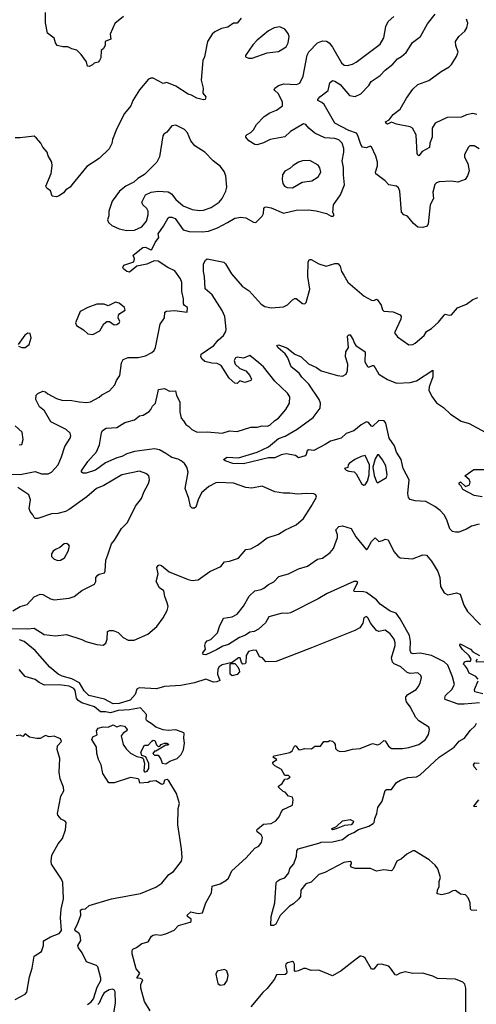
# Model space of a CAD drawing. Extents: x 1995161 to 2088924, y 769148 to 906007.
# Tile 133 of 256: x 2030030 to 2033672, y 834356 to 842200. Entities that reach past the tile are written whole.
import ezdxf

# ---------------------------------------------------------------- set-up
doc = ezdxf.new("R2010")
doc.units = 0

msp = doc.modelspace()

# ---------------------------------------------------------------- linework, layer by layer
at = {"layer": '0CON20XD'}
for points in [[(2029945, 838578.2), (2030035, 838577.9), (2030155, 838599.5), (2030205, 838581.5), (2030257.6, 838582.4), (2030285, 838595.6), (2030336.1, 838653.9), (2030365, 838716.7), (2030389.1, 838800.9), (2030432, 838865), (2030438.8, 838885), (2030432, 838905), (2030400, 838935), (2030278.1, 838995), (2030227.5, 839085), (2030188.8, 839115), (2030160, 839175), (2030161.7, 839208.3), (2030175, 839222), (2030215, 839240.8), (2030235, 839235.8), (2030255, 839218.1), (2030325, 839181.2), (2030367.6, 839167.6), (2030445, 839166.2), (2030505, 839154.6), (2030565, 839151.1), (2030595, 839156.9), (2030665, 839192.5), (2030685, 839212), (2030745.6, 839244.4), (2030789.7, 839290.3), (2030801.4, 839325), (2030828.9, 839365), (2030842.6, 839467.4), (2030855, 839492), (2030895, 839507.5), (2030975, 839508.6), (2031035, 839522.5), (2031085, 839548), (2031102, 839565), (2031112.7, 839587.3), (2031150, 839775), (2031185.6, 839825), (2031188.8, 839871.2), (2031201.9, 839878.1), (2031265, 839882.5), (2031365, 839870), (2031367.7, 839907.7), (2031343.6, 839923.6), (2031337, 839937), (2031337.5, 839975), (2031324.1, 840035.9), (2031324.3, 840105.7), (2031312.9, 840135), (2031268.2, 840198.2), (2031211.2, 840225), (2031135, 840276), (2031101.7, 840278.3), (2031045, 840252.5), (2030965, 840236.7), (2030905, 840188.6), (2030885, 840193.1), (2030857.5, 840215), (2030852.5, 840225), (2030860.8, 840245), (2030940, 840270), (2030946.7, 840295), (2030936.7, 840325), (2031011.2, 840385), (2031035, 840388.6), (2031075, 840367.5), (2031085, 840370), (2031110, 840425), (2031140, 840465), (2031134.3, 840495), (2031178.5, 840555), (2031215, 840622), (2031223.4, 840626.6), (2031245, 840627.8), (2031269.4, 840615), (2031334.3, 840525), (2031382.3, 840512.3), (2031485, 840510), (2031535, 840516.2), (2031608.5, 840541.5), (2031688.6, 840585), (2031745, 840619.5), (2031795, 840628.1), (2031835, 840620.8), (2031895, 840586.7), (2031915, 840583.3), (2031964.4, 840635.6), (2031974.2, 840655), (2031976.2, 840695), (2031984.2, 840705.8), (2031995, 840708), (2032035, 840701.4), (2032135, 840658.6), (2032236.4, 840683.6), (2032335, 840685.6), (2032395, 840677.5), (2032476.2, 840656.2), (2032513.6, 840633.6), (2032530, 840635), (2032537.5, 840645), (2032527.5, 840665), (2032533.8, 840725), (2032588.6, 840805), (2032620.6, 840885), (2032611.8, 840965), (2032612.4, 841022.4), (2032602.9, 841075), (2032615.4, 841145), (2032614.6, 841175), (2032602.4, 841215), (2032575, 841242.5), (2032545, 841252.5), (2032465, 841258.2), (2032384, 841295), (2032336.2, 841335), (2032311.2, 841365), (2032295, 841370), (2032190.9, 841309.1), (2032145, 841267.5), (2032027.5, 841245), (2031975, 841218), (2031925, 841202.5), (2031905, 841206), (2031858.8, 841235), (2031834, 841265), (2031834, 841275), (2031843.3, 841285), (2031875, 841302), (2031895, 841322), (2031919.2, 841365), (2031980, 841430), (2032025, 841457.9), (2032079.8, 841480.2), (2032125.3, 841514.7), (2032126.2, 841546.2), (2032092.7, 841612.7), (2032064, 841635), (2032060, 841645), (2032066.2, 841655), (2032093.3, 841675), (2032137.7, 841687.7), (2032236.9, 841683.1), (2032263.3, 841695), (2032291.2, 841748.8), (2032322.3, 841917.7), (2032335.7, 841945), (2032405, 842014.4), (2032445, 842031.1), (2032478.3, 842028.3), (2032498.8, 842015), (2032525, 841981.2), (2032595.8, 841855), (2032617.4, 841837.4), (2032645, 841834.5), (2032685, 841844.4), (2032715, 841860.6), (2032904.8, 842005.2), (2032934.6, 842055), (2032951.5, 842145), (2032970, 842185), (2033014.6, 842225.4)], [(2030857.5, 842225), (2030789.3, 842170.7), (2030752.5, 842085), (2030757.5, 842045), (2030713, 842027), (2030712.5, 841995), (2030699.3, 841970.7), (2030680, 841955), (2030678, 841895), (2030668, 841875), (2030655, 841861.2), (2030625, 841853.3), (2030610.7, 841839.3), (2030585, 841827.5), (2030570.7, 841830.7), (2030562.5, 841865), (2030521.7, 841921.7), (2030485, 841957.5), (2030445, 841967.5), (2030415, 841982.5), (2030375, 841982.5), (2030330, 841995), (2030316.7, 842015), (2030305, 842052.5), (2030251.7, 842091.7), (2030236.2, 842175), (2030236, 842256)], [(2033695, 841171.2), (2033653.9, 841193.9), (2033620, 841195), (2033608.8, 841185), (2033578.8, 841125), (2033578.8, 841105), (2033605.8, 841055), (2033615.7, 840995), (2033602.5, 840955), (2033583.2, 840926.8), (2033525, 840904.4), (2033475, 840913.1), (2033375, 840908), (2033355, 840901.2), (2033342.5, 840887.5), (2033324.5, 840825), (2033330.4, 840775), (2033303.6, 840725), (2033287, 840573), (2033280, 840555), (2033245, 840543.3), (2033205, 840547.5), (2033171.4, 840575), (2033124.6, 840634.6), (2033095, 840645.7), (2033076.2, 840666.2), (2033061.2, 840835), (2033051.2, 840861.2), (2033034.6, 840874.6), (2032975, 840883.2), (2032945, 840915.6), (2032871.7, 840971.7), (2032869.2, 840985), (2032882.9, 841035), (2032884, 841065), (2032871.7, 841111.7), (2032835.8, 841185.8), (2032825, 841192.5), (2032795, 841180), (2032765, 841185.7), (2032751.8, 841205), (2032728.4, 841278.4), (2032716.8, 841296.8), (2032655, 841318.2), (2032544.8, 841374.8), (2032458.5, 841525), (2032440.7, 841540.8), (2032408.8, 841555), (2032407.5, 841565), (2032424.3, 841585), (2032491.1, 841635), (2032505, 841696.7), (2032524.4, 841715.6), (2032545, 841710.5), (2032586.7, 841685), (2032662, 841595), (2032705, 841586.9), (2032749.8, 841610.2), (2032814.6, 841675.4), (2032832.7, 841707.3), (2032905, 841755.6), (2032945, 841798.6), (2033007.1, 841845), (2033042.6, 841887.4), (2033074.5, 841905.5), (2033111.7, 841938.3), (2033162.4, 842017.6), (2033226.2, 842065), (2033282.2, 842167.8), (2033344.3, 842245)], [(2031798, 842212), (2031765, 842173.3), (2031735, 842173.3), (2031690.3, 842139.7), (2031640.9, 842129.1), (2031585.8, 842104.2), (2031564.4, 842085.6), (2031528.8, 842025), (2031504, 841905), (2031492, 841875), (2031477, 841717), (2031494.2, 841655), (2031490, 841615), (2031515.6, 841585), (2031508.8, 841565), (2031495, 841561.2), (2031444.2, 841574.2), (2031399.5, 841599.5), (2031375, 841606.2), (2031275, 841670.8), (2031205, 841700), (2031175, 841692), (2031094.3, 841734.3), (2031075, 841734.3), (2031058, 841725), (2030985, 841641.2), (2030933.6, 841556.4), (2030915.7, 841515), (2030865, 841453.3), (2030805, 841332.5), (2030770, 841245), (2030765.8, 841214.2), (2030745, 841170), (2030663.3, 841095), (2030565, 841031.2), (2030445.9, 840884.1), (2030433.3, 840865), (2030397.5, 840845), (2030379.5, 840820.5), (2030345, 840796.7), (2030325, 840790), (2030290, 840795), (2030276.1, 840836.1), (2030247, 840857), (2030240, 840875), (2030282, 840975), (2030290, 841035), (2030286, 841065), (2030258.8, 841115), (2030250, 841145), (2030213.8, 841185), (2030200, 841215), (2030165, 841256.7), (2030145, 841271.2), (2030035, 841258), (2029995, 841260)], [(2033475, 841843.5), (2033515, 841906.2), (2033527.4, 841942.6), (2033507.5, 841995), (2033506.7, 842025), (2033532.5, 842065), (2033581.7, 842108.3), (2033596.5, 842135), (2033603.2, 842173.2), (2033593.1, 842205)], [(2031855, 841892.5), (2031885, 841893.3), (2032005, 841935.7), (2032095, 841947.5), (2032155, 841984.2), (2032172.2, 842015), (2032178.5, 842065), (2032170.8, 842090.8), (2032145.6, 842125), (2032105, 842143.3), (2032060, 842135), (2032015, 842111.4), (2031925, 842037.5), (2031889.5, 842000.5), (2031832.5, 841915), (2031832.5, 841905), (2031855, 841892.5)], [(2033675, 841444.4), (2033645, 841451.9), (2033595, 841443.1), (2033555, 841423.5), (2033438.9, 841421.1), (2033344.4, 841375.6), (2033320.6, 841335), (2033319.1, 841265), (2033301.9, 841215), (2033298.8, 841181.2), (2033241.2, 841148.8), (2033215, 841116.2), (2033205, 841120), (2033200, 841135), (2033192.8, 841282.8), (2033162.9, 841335), (2033145.8, 841345.8), (2033036.5, 841366.5), (2032997, 841383), (2032965, 841368), (2032950, 841375), (2032947.5, 841385), (2032978.3, 841401.7), (2033008, 841445), (2033064, 841486), (2033114.1, 841575.9), (2033165, 841645.7), (2033205.4, 841684.6), (2033293.7, 841716.3), (2033391.8, 841788.2), (2033455, 841823.8), (2033475, 841843.5)], [(2030885, 840520), (2030945, 840523.3), (2031005, 840549.6), (2031040.4, 840595), (2031055.6, 840645), (2031055.8, 840675), (2031044, 840695), (2031012, 840725), (2031004.3, 840745), (2031035, 840804), (2031080, 840825), (2031135.5, 840834.5), (2031215, 840827.5), (2031241.7, 840811.7), (2031275, 840767.1), (2031335, 840717.1), (2031405, 840688.7), (2031465, 840680.9), (2031495, 840682.7), (2031556.4, 840703.6), (2031621.4, 840745), (2031645.5, 840775), (2031675.6, 840835), (2031683.5, 840865), (2031674.4, 840955), (2031660.6, 840990.6), (2031631.2, 841031.2), (2031574, 841075), (2031506, 841145), (2031426, 841195), (2031396.2, 841235), (2031368.9, 841298.9), (2031345, 841324), (2031275, 841358.8), (2031244.5, 841355.5), (2031205, 841303.8), (2031181.2, 841288.8), (2031172.5, 841275), (2031145, 841107.5), (2031122.9, 841065), (2031025, 840966), (2030973.3, 840935), (2030940, 840905), (2030876.2, 840875), (2030826, 840835), (2030769.2, 840755), (2030740, 840675), (2030741.7, 840638.3), (2030730, 840605), (2030737.5, 840585), (2030765, 840560), (2030824.3, 840534.3), (2030885, 840520)], [(2032205, 840861.3), (2032283.8, 840906.2), (2032360, 840915), (2032412.1, 840947.9), (2032431.8, 840985), (2032425, 841020), (2032412, 841042), (2032345, 841079.2), (2032285, 841075.8), (2032253.3, 841065), (2032211.2, 841038.8), (2032185.8, 841014.2), (2032145, 840992.5), (2032126.2, 840963.8), (2032122.7, 840927.3), (2032129.5, 840895), (2032143.3, 840875), (2032162.6, 840862.6), (2032205, 840861.3)], [(2029955, 837349.3), (2030095, 837346.9), (2030145, 837352), (2030225, 837303.3), (2030315, 837290.6), (2030405, 837303.1), (2030525, 837262.9), (2030556.8, 837246.8), (2030645, 837222.1), (2030695, 837218.1), (2030718.3, 837231.7), (2030728.6, 837265), (2030731.2, 837325), (2030746.1, 837333.9), (2030775, 837333.8), (2030815, 837319.2), (2030855, 837277.5), (2030895, 837255.7), (2030942.6, 837257.4), (2031051.2, 837305), (2031125, 837366.2), (2031174.4, 837435.6), (2031206.6, 837493.4), (2031214.4, 837525), (2031207.8, 837555), (2031188.1, 837605), (2031180, 837650), (2031146.2, 837675), (2031120, 837725), (2031133.8, 837785), (2031123.3, 837835), (2031135, 837852.5), (2031145, 837856.7), (2031161.7, 837851.7), (2031222, 837802), (2031375, 837739.2), (2031405, 837732.9), (2031455, 837736.2), (2031546, 837805), (2031635.5, 837844.5), (2031665, 837881.2), (2031705, 837887.5), (2031775, 837911.4), (2031835, 837980), (2031875, 837985.8), (2031926.2, 838015), (2032005, 838072.5), (2032095, 838102.5), (2032145, 838134), (2032235.5, 838174.5), (2032294, 838225), (2032355, 838322.5), (2032396.7, 838395), (2032392.5, 838415), (2032375, 838423.3), (2032315.9, 838425.9), (2032245, 838418.8), (2032185, 838427.5), (2032135, 838427.1), (2032065, 838438.1), (2031965, 838484.5), (2031883, 838467), (2031835, 838474.4), (2031735, 838506.7), (2031615, 838512.1), (2031595, 838509.1), (2031537.7, 838482.3), (2031479.7, 838430.3), (2031452.7, 838375), (2031435, 838316.2), (2031425, 838309.2), (2031405, 838309.2), (2031392.7, 838322.7), (2031380, 838385), (2031349.4, 838465), (2031373.3, 838595), (2031362.7, 838635), (2031343.5, 838665), (2031319.4, 838685), (2031295, 838697.8), (2031245, 838710.9), (2031195, 838744.7), (2031145, 838773.1), (2031105, 838780.6), (2030945, 838760), (2030885, 838741.2), (2030845, 838719.1), (2030805, 838710.7), (2030715, 838669.2), (2030635, 838610.8), (2030561.7, 838588.3), (2030537.6, 838587.6), (2030524, 838595), (2030524.3, 838605), (2030575, 838681.4), (2030642.1, 838757.9), (2030666.9, 838813.1), (2030681.7, 838908.3), (2030691.7, 838928.3), (2030720, 838945), (2030805, 838952), (2030868.9, 838991.1), (2030945, 839012.9), (2030985, 839044), (2031015, 839049.2), (2031062.1, 839077.9), (2031076.6, 839093.4), (2031089.2, 839120.8), (2031114.2, 839145), (2031131.4, 839228.6), (2031136.4, 839253.6), (2031185, 839261.2), (2031225, 839240), (2031273.8, 839243.8), (2031280.8, 839205), (2031308.1, 839155), (2031307.8, 839075), (2031318, 839025), (2031338, 839005), (2031355, 838974), (2031380.3, 838960.3), (2031404.6, 838934.6), (2031446.7, 838915), (2031525, 838917.9), (2031645, 838905.5), (2031705, 838923.5), (2031765, 838918.5), (2031875, 838954.6), (2031925, 838954.5), (2031965, 838963.8), (2032005, 838961.5), (2032025, 838970), (2032065, 839008.1), (2032094.4, 839025.6), (2032151.9, 839095), (2032181.5, 839145), (2032184.5, 839194.5), (2032166.9, 839225), (2032065, 839321.5), (2031975.6, 839435.6), (2031937.5, 839465), (2031865, 839524), (2031815.7, 839504.3), (2031765, 839511.2), (2031752.7, 839507.3), (2031742, 839485), (2031750, 839455), (2031785, 839420), (2031835, 839403.8), (2031867.1, 839365), (2031878.8, 839335), (2031873.8, 839326.2), (2031825, 839310), (2031785, 839322.5), (2031765, 839302.5), (2031747, 839303), (2031700, 839345), (2031636.7, 839445), (2031605, 839461.4), (2031562.8, 839462.8), (2031507.6, 839477.6), (2031486, 839495), (2031475.8, 839515), (2031478, 839535), (2031578.6, 839605), (2031613.1, 839646.9), (2031657.1, 839685), (2031674.3, 839715), (2031678.1, 839735), (2031665.5, 839835), (2031644, 839884), (2031565, 840008.1), (2031508.9, 840055), (2031505.6, 840155), (2031495.8, 840195), (2031496, 840255), (2031512, 840285), (2031525, 840294.2), (2031657.4, 840267.4), (2031671.4, 840255), (2031720.8, 840175), (2031805, 840078), (2031859.7, 840039.7), (2031955, 839934.3), (2031986.3, 839916.3), (2032035, 839904.4), (2032135, 839912), (2032165, 839928.8), (2032205, 839968.8), (2032225, 839980), (2032235, 839978.8), (2032285, 839940), (2032305, 839936.7), (2032314.1, 839945.9), (2032344.3, 840054.3), (2032328.9, 840155), (2032330.3, 840269.7), (2032340.5, 840289.5), (2032355, 840290), (2032416.7, 840255), (2032475, 840237.1), (2032545, 840257.1), (2032566.8, 840256.8), (2032587, 840237), (2032596.2, 840195), (2032616.2, 840165)], [(2032616.2, 840165), (2032647.9, 840107.9), (2032777.8, 839997.8), (2032835, 839964.3), (2032855, 839964.2), (2032875, 839973.8), (2032885, 839968), (2032913.6, 839925), (2032925, 839888.8), (2032935, 839878.1), (2033007.7, 839872.3), (2033065, 839850), (2033071.9, 839835), (2033070, 839815), (2033020.8, 839705), (2033043.6, 839673.6), (2033135, 839610.8), (2033165, 839612), (2033185, 839623.3), (2033255, 839684.2), (2033275, 839715.7), (2033315, 839739.2), (2033370.9, 839789.1), (2033415, 839846.7), (2033425, 839853.3), (2033455, 839846.2), (2033475, 839850), (2033523.3, 839905), (2033593.3, 839935), (2033645, 839972), (2033685, 839986)], [(2030615, 839693.3), (2030670, 839720), (2030702, 839778), (2030725, 839796.7), (2030745.5, 839795.5), (2030785, 839768), (2030805, 839772), (2030823.3, 839785), (2030830, 839795), (2030816.2, 839825), (2030818, 839845), (2030829.5, 839860.5), (2030872.5, 839885), (2030865, 839907.5), (2030825, 839942.5), (2030795, 839950), (2030735, 839920), (2030703.6, 839933.6), (2030645, 839932.5), (2030573, 839907), (2030513.6, 839876.4), (2030476.7, 839785), (2030482.5, 839765), (2030538.8, 839728.8), (2030575, 839696.7), (2030615, 839693.3)], [(2030021.7, 839598.3), (2030048.3, 839588.3), (2030075, 839587.5), (2030105, 839613.3), (2030122.5, 839665), (2030115, 839700), (2030095, 839703.3), (2030072.3, 839687.7), (2030018.3, 839611.7)], [(2033695, 838181.8), (2033635, 838164.6), (2033595, 838142.2), (2033531.7, 838118.3), (2033505, 838116.5), (2033482.5, 838122.5), (2033461.4, 838145), (2033437.1, 838215), (2033415.6, 838255), (2033385, 838288.6), (2033342.2, 838322.2), (2033269.2, 838360.8), (2033185, 838365.6), (2033145, 838377.5), (2033132.3, 838392.3), (2033127.1, 838425), (2033136.2, 838535), (2033088.9, 838625), (2033072.8, 838695), (2033036.3, 838755), (2033018.9, 838805), (2032976.7, 838865), (2032950.6, 838985), (2032936.7, 839005), (2032894.1, 839005.9), (2032845, 838959.2), (2032835, 838960.8), (2032812.1, 838992.1), (2032795, 838996.7), (2032755, 838973.6), (2032695, 838924.7), (2032635, 838902.9), (2032595, 838866.5), (2032508.7, 838841.3), (2032465.8, 838815), (2032375, 838769.2), (2032335, 838774.4), (2032323.1, 838765), (2032315.5, 838735), (2032306.9, 838725), (2032255, 838708.8), (2032228.8, 838728.8), (2032155, 838742), (2032115, 838734.2), (2032065, 838708.6), (2032015, 838710), (2031815, 838660.4), (2031730, 838665), (2031668.8, 838685), (2031656.7, 838695), (2031685, 838714.3), (2031775, 838710.5), (2031925, 838753.3), (2032015, 838797.5), (2032095, 838862.5), (2032148.7, 838881.3), (2032242.3, 838937.7), (2032371.7, 839031.7), (2032425.7, 839105), (2032429.4, 839145), (2032420, 839175), (2032336.2, 839296.2), (2032281.7, 839351.7), (2032258, 839385), (2032195.7, 839435.7), (2032170, 839505), (2032147.3, 839537.3), (2032090.8, 839585), (2032081.2, 839605), (2032095, 839608.6), (2032162, 839585), (2032225, 839535.8), (2032275, 839512.9), (2032335, 839459.4), (2032398.3, 839428.3), (2032435, 839402.5), (2032565, 839364.2), (2032605, 839359.2), (2032634, 839375), (2032645.8, 839405), (2032646.2, 839455), (2032627.5, 839515), (2032630.8, 839555), (2032651.7, 839588.3), (2032645, 839680), (2032655, 839690), (2032665, 839688.8), (2032689.3, 839650.7), (2032697.5, 839625), (2032712, 839605), (2032786.7, 839555), (2032782.9, 839475), (2032805, 839438), (2032815, 839432), (2032845, 839446), (2032855, 839443.8), (2032895.4, 839375.4), (2032964.6, 839334.6), (2033035, 839303.3), (2033145, 839308.7), (2033196.4, 839323.6), (2033325, 839407.5), (2033325.5, 839355.5), (2033297.1, 839275), (2033293.1, 839245), (2033318.9, 839195), (2033355, 839148.1), (2033411.5, 839111.5), (2033465, 839057.1), (2033551.3, 839001.3), (2033615, 838982.5), (2033742.5, 838915)], [(2030025, 838814.3), (2030046.7, 838815), (2030059.2, 838855), (2030049.4, 838915), (2029993.8, 838965)], [(2032772.3, 838492.3), (2032785, 838494), (2032805.4, 838524.6), (2032816.7, 838575), (2032820.4, 838655), (2032785, 838728), (2032755, 838720.8), (2032704.3, 838695.7), (2032657.5, 838665), (2032650, 838655), (2032648.3, 838631.7), (2032620, 838625), (2032635, 838610), (2032655, 838602.5), (2032698.3, 838598.3), (2032715, 838582.5), (2032756.1, 838506.1), (2032772.3, 838492.3)], [(2032885, 838510), (2032955, 838553.8), (2032961.2, 838575), (2032950, 838645), (2032925, 838694), (2032895, 838734), (2032885, 838732.5), (2032865, 838702.5), (2032846.9, 838635), (2032858.2, 838568.2), (2032875, 838517.5), (2032885, 838510)], [(2033718.6, 838398.6), (2033655, 838410), (2033565, 838457.5), (2033552.5, 838482.5), (2033535, 838500), (2033535, 838510), (2033547, 838517), (2033585, 838481.2), (2033616.7, 838495), (2033622.5, 838515), (2033616.1, 838536.1), (2033580, 838565), (2033652.4, 838617.6), (2033745, 838616.2)], [(2029975, 837491.2), (2030035, 837526.2), (2030090, 837540), (2030145, 837601.1), (2030195, 837622.1), (2030215, 837620.4), (2030275, 837585.8), (2030305, 837579.2), (2030425, 837590.8), (2030464.1, 837605.9), (2030525, 837653.8), (2030626.4, 837703.6), (2030636.4, 837723.6), (2030637.5, 837755), (2030653.3, 837775), (2030665, 837783.3), (2030706.4, 837793.6), (2030713, 837807), (2030717.1, 837895), (2030734.5, 837935.5), (2030761.4, 838025), (2030786.4, 838053.6), (2030843.2, 838146.8), (2030891.4, 838195), (2030955.3, 838324.7), (2031001.9, 838385), (2031020, 838435), (2031058, 838505), (2031065.8, 838535), (2031064.1, 838554.1), (2031060, 838565), (2031035.6, 838585.6), (2030985, 838602.2), (2030845, 838574.6), (2030700.6, 838489.4), (2030644.1, 838465.9), (2030565, 838400), (2030425, 838296.9), (2030395, 838281.8), (2030335, 838265.5), (2030285, 838263.3), (2030175, 838226.7), (2030155, 838226.7), (2030145, 838233.3), (2030134.3, 838254.3), (2030115, 838281.2), (2030106.9, 838305), (2030116.4, 838375), (2030102.5, 838415), (2030015, 838473.5)], [(2033697.4, 836757.4), (2033574.2, 836745.8), (2033527.3, 836747.3), (2033424.6, 836784.6), (2033421.1, 836795), (2033427.5, 836815), (2033476.9, 836865), (2033497.1, 836905), (2033482.7, 836965), (2033445, 837058.6), (2033415.7, 837085), (2033315, 837135.8), (2033225, 837153.5), (2033167.8, 837147.8), (2033152.8, 837152.8), (2033143.9, 837173.9), (2033147.6, 837245), (2033139.3, 837295), (2033065, 837426.9), (2033032.1, 837472.1), (2032985, 837488.9), (2032905, 837544.5), (2032875, 837578.6), (2032795, 837635.5), (2032773.2, 837643.2), (2032697.5, 837645), (2032694, 837655), (2032727.5, 837715), (2032716.7, 837725), (2032695, 837725.3), (2032481.7, 837628.3), (2032411.6, 837585), (2032190, 837475), (2032165, 837469.1), (2032125, 837471.3), (2032018.4, 837441.6), (2031989.8, 837395), (2031935, 837343.8), (2031900.8, 837325), (2031865, 837321.1), (2031832, 837298), (2031782.4, 837277.6), (2031695, 837221.3), (2031651.2, 837208.8), (2031600, 837180), (2031515, 837139.4), (2031493.4, 837143.4), (2031490.8, 837155), (2031512, 837185), (2031507.5, 837215), (2031513.3, 837235), (2031525, 837252.5), (2031555, 837263.3), (2031608.8, 837315), (2031623.8, 837365), (2031655, 837432.5), (2031725, 837444), (2031763.8, 837465), (2031815, 837528.8), (2031861.7, 837608.3), (2031905, 837650), (2031955, 837660), (2031978.3, 837671.7), (2032015, 837700), (2032057.9, 837722.1), (2032097.5, 837765), (2032173.9, 837786.1), (2032255, 837826), (2032325, 837847.5), (2032405, 837901.2), (2032445, 837910), (2032506.2, 837955), (2032533, 837987), (2032564.3, 838075), (2032564.3, 838095), (2032551.4, 838135), (2032575, 838161.4), (2032605, 838168.1), (2032675, 838146.7), (2032710.9, 838080.9), (2032795, 837976.2), (2032805, 837983.8), (2032835, 838043.3), (2032865, 838071.2), (2032895, 838043.8), (2032925, 838050), (2032945, 838061.2), (2032968.8, 838055), (2033013.4, 837963.4), (2033045, 837926.2), (2033065, 837913.8), (2033163.9, 837906.1), (2033245, 837938), (2033275, 837933.8), (2033315.5, 837885.5), (2033365, 837803.3), (2033382.5, 837755), (2033385.6, 837685), (2033415, 837633.8), (2033445, 837618.8), (2033515, 837634.2), (2033542.7, 837622.7), (2033571.4, 837535), (2033600.8, 837485), (2033705, 837380)], [(2030335, 837890.8), (2030355, 837894.3), (2030386.8, 837913.2), (2030416.2, 837965), (2030426.7, 838005), (2030422.5, 838015), (2030405.9, 838025.9), (2030385, 838023.8), (2030350, 837995), (2030315, 837980), (2030296.2, 837965), (2030284, 837945), (2030284.3, 837924.3), (2030305, 837902), (2030335, 837890.8)], [(2031070, 834305), (2031025, 834378.8), (2030995.6, 834485), (2030995.6, 834514.4), (2031011.7, 834551.7), (2030995, 834562.5), (2030963.3, 834565), (2030987.5, 834605), (2030958.3, 834638.3), (2030927.5, 834757.5), (2030926.2, 834783.8), (2030933.3, 834795), (2030962.5, 834807.5), (2031005, 834840), (2031055, 834853.3), (2031082, 834898), (2031093.9, 834906.1), (2031115, 834912), (2031155, 834906.2), (2031195, 834916.7), (2031262.3, 834947.7), (2031296.1, 834983.9), (2031390.7, 835009.3), (2031396.7, 835015), (2031397.5, 835035), (2031367.5, 835055), (2031366.7, 835065), (2031395, 835093.3), (2031455, 835080), (2031487.5, 835085), (2031514, 835165), (2031559.2, 835245), (2031565, 835297.5), (2031630, 835315), (2031675, 835342), (2031695, 835362), (2031721.5, 835418.5), (2031837.6, 835522.4), (2031905, 835600.8), (2031938.8, 835615), (2031960, 835645), (2031966.2, 835685), (2031955, 835706.7), (2031925, 835730), (2031922.5, 835745), (2031930, 835755), (2031975, 835792), (2032035, 835795.7), (2032073, 835817), (2032100.5, 835849.5), (2032119.1, 835890.9), (2032133, 835907), (2032205, 835942.5), (2032212, 835985), (2032205, 836006.7), (2032173.9, 836013.9), (2032147.5, 836045), (2032131.2, 836051.2), (2032093.3, 836085), (2032093.3, 836095), (2032123.9, 836116.1), (2032145, 836150), (2032167, 836153), (2032187.5, 836165), (2032175, 836180), (2032145, 836180), (2032117.7, 836227.7), (2032065, 836256.7), (2032047.5, 836275), (2032053.6, 836286.4), (2032080, 836305), (2032050, 836325), (2032060, 836335), (2032185, 836361.1), (2032204.3, 836375), (2032225, 836416.7), (2032235, 836412.5), (2032255, 836386.7), (2032265, 836384), (2032305, 836393.3), (2032357.7, 836392.3), (2032385, 836412.5), (2032428.3, 836411.7), (2032455, 836450), (2032491.7, 836448.3), (2032505, 836457.5), (2032525, 836452.5), (2032539.3, 836439.3), (2032547.5, 836425), (2032550, 836395), (2032565, 836377.5), (2032585, 836371.2), (2032627.3, 836372.7), (2032685, 836388), (2032745, 836394), (2032845, 836434), (2032885, 836424.2), (2032905, 836432), (2032935, 836458), (2032945, 836453.8), (2032972.3, 836412.3), (2032995, 836394.4), (2033082.9, 836392.9), (2033135, 836400.6), (2033215, 836426.9), (2033265.8, 836465), (2033290.6, 836505), (2033298.6, 836545), (2033292.5, 836565), (2033213.8, 836615), (2033189.7, 836639.7), (2033145.5, 836725), (2033116.4, 836765), (2033110, 836785), (2033111.1, 836805), (2033125, 836824.2), (2033192, 836865), (2033208, 836885), (2033224, 836915), (2033235, 836960), (2033230, 836975), (2033205, 836995.8), (2033145, 836991.8), (2033120, 837000), (2033069.2, 837045), (2033017.5, 837067.5), (2033005, 837081.4), (2032996.1, 837115), (2033025.4, 837214.6), (2033025.4, 837235), (2033017.1, 837265), (2032985, 837307.8), (2032945, 837336.7), (2032895, 837325.7), (2032875, 837332.9), (2032830.2, 837390.2), (2032807.8, 837435), (2032795, 837444.3), (2032774.8, 837435.2), (2032768.3, 837391.7), (2032742.2, 837355), (2032704.5, 837335), (2032358.9, 837195), (2032075, 837087.9), (2031992.5, 837085), (2031965.8, 837115.8), (2031943.3, 837125), (2031920, 837175), (2031897, 837177), (2031855, 837166.7), (2031836.2, 837135), (2031833, 837077), (2031825, 837067.5), (2031810, 837065), (2031798.3, 837078.3), (2031787.5, 837115), (2031775, 837116.7), (2031725, 837080), (2031645, 837060), (2031620, 837045), (2031610, 837025), (2031607.5, 836985), (2031627.5, 836935), (2031602.5, 836925), (2031575, 836922.7), (2031515, 836946), (2031425, 836916.4), (2031315.4, 836894.6), (2031185, 836888.9), (2031121.3, 836868.7), (2030982.3, 836877.7), (2030963.8, 836866.2), (2030951.2, 836825), (2030911.7, 836778.3), (2030825, 836752.4), (2030775, 836749.1), (2030705.7, 836785.7), (2030582.9, 836815), (2030543.3, 836853.3), (2030506.1, 836916.1), (2030445, 836948.8), (2030370.4, 836970.4), (2030336.6, 836986.6), (2030272, 837042), (2030153.8, 837173.8), (2030067.1, 837245), (2030028.7, 837258.7)], [(2033687.1, 836945), (2033668.7, 836968.7), (2033614.2, 836995), (2033600, 837030), (2033581.9, 837051.9), (2033571.2, 837065), (2033577, 837083), (2033595, 837090), (2033625, 837090), (2033630, 837105), (2033615, 837132.5), (2033561.3, 837181.3), (2033541.2, 837215), (2033543, 837227), (2033625.5, 837185.5), (2033645, 837163.3), (2033697.5, 837135)], [(2031725, 836974), (2031710, 836985), (2031710, 837065), (2031715, 837070), (2031745, 837070), (2031770, 837045), (2031781.7, 837021.7), (2031782.5, 837005), (2031765, 836984.4), (2031725, 836974)], [(2033680, 837105), (2033670, 837095), (2033670, 837085), (2033755, 837087.5)], [(2031068.3, 836131.7), (2031055, 836123.8), (2030988.3, 836118.3), (2030982.5, 836145), (2030975, 836152.5), (2030915, 836163.3), (2030785, 836120.6), (2030741.1, 836121.1), (2030693.1, 836195), (2030679.4, 836265), (2030659.5, 836305), (2030644.6, 836354.6), (2030642.2, 836405), (2030606.5, 836465), (2030615, 836485.6), (2030648, 836502), (2030642, 836535), (2030655, 836556.2), (2030695, 836566.2), (2030735, 836563.3), (2030775, 836581.2), (2030805, 836566.2), (2030835, 836576), (2030865, 836572), (2030888.8, 836545), (2030885.7, 836534.3), (2030854.5, 836515.5), (2030840, 836495), (2030856.2, 836425), (2030880, 836390), (2030915, 836355.8), (2030965, 836329.2), (2031005, 836322.5), (2031014, 836314), (2031026.2, 836275), (2031020, 836215), (2031025, 836207.5), (2031035, 836206.7), (2031047.7, 836212.3), (2031061.2, 836235), (2031060, 836275), (2031036.1, 836326.1), (2031005, 836337.5), (2030996.2, 836365), (2031025, 836420), (2031055, 836420), (2031085, 836452.5), (2031095, 836460), (2031108.3, 836458.3), (2031121.7, 836421.7), (2031135, 836410), (2031148.3, 836411.7), (2031160, 836425), (2031185, 836436.7), (2031205, 836437.5), (2031218.3, 836428.3), (2031215, 836420), (2031195, 836420), (2031117, 836373), (2031105, 836372.5), (2031092.5, 836355), (2031105, 836340), (2031135, 836340), (2031155, 836310), (2031166.1, 836276.1), (2031195, 836270.8), (2031228.3, 836291.7), (2031285, 836314), (2031318.8, 836345), (2031337.3, 836382.7), (2031345.8, 836435), (2031340, 836475), (2031343.3, 836513.3), (2031338.3, 836518.3), (2031275, 836542.5), (2031215, 836536.7), (2031175, 836542.5), (2031115, 836562.5), (2031087.3, 836587.3), (2031043.6, 836613.6), (2031038.8, 836625), (2031040.5, 836665), (2030995, 836717.3), (2030905, 836702.1), (2030815, 836695.8), (2030755, 836679.2), (2030715, 836687.1), (2030675, 836685.8), (2030625.7, 836725.7), (2030525, 836758.9), (2030495.7, 836775.7), (2030483.2, 836795), (2030471.6, 836855), (2030462.5, 836872.5), (2030425, 836890.7), (2030345, 836901.8), (2030229.2, 836899.2), (2030185, 836919.6), (2030153, 836943), (2030075, 836968.5), (2030025, 837024)], [(2033725, 836828.2), (2033660.8, 836845), (2033656.9, 836865), (2033687.6, 836932.4)], [(2032415, 835640.2), (2032435, 835648), (2032525, 835649.5), (2032605, 835669.6), (2032653.1, 835705), (2032696.3, 835723.7), (2032732, 835748), (2032815, 835775.2), (2032849.3, 835795), (2032858.1, 835805), (2032862.3, 835835), (2032880, 835875), (2032886, 835925), (2032921.2, 835975), (2032945, 836058.8), (2032955, 836066.2), (2032995, 836068), (2033035, 836122.5), (2033067.4, 836142.6), (2033125, 836161.9), (2033195, 836169.4), (2033225, 836184.3), (2033375, 836324.4), (2033494.3, 836405), (2033535, 836452.2), (2033578.6, 836475), (2033621.9, 836538.1), (2033662.5, 836575), (2033674.3, 836595.7)], [(2029993.8, 834395), (2030074.4, 834435.6), (2030087.2, 834452.8), (2030108.8, 834575), (2030130, 834645), (2030145, 834740), (2030203.6, 834776.4), (2030220, 834825), (2030220, 834855), (2030225.8, 834865), (2030275.6, 834894.4), (2030345, 834919.6), (2030362.9, 834945), (2030354.8, 835045.2), (2030360.2, 835115), (2030378.6, 835195), (2030374.5, 835325), (2030365, 835354), (2030285, 835471.2), (2030280.4, 835495), (2030287.5, 835545), (2030336.4, 835633.6), (2030371.9, 835678.1), (2030395.8, 835745), (2030400, 835805), (2030393.3, 835815), (2030361.7, 835831.7), (2030335, 835863.3), (2030333.1, 835875), (2030359.2, 836015), (2030382.7, 836057.3), (2030379.4, 836085), (2030352, 836152), (2030345.3, 836205), (2030349.3, 836315), (2030328.5, 836385), (2030331.1, 836415), (2030365, 836450), (2030355, 836471.5), (2030305, 836490.9), (2030265, 836487.1), (2030235, 836497.5), (2030195, 836474), (2030167.5, 836472.5), (2030107.5, 836485), (2030075, 836510), (2030055, 836490), (2030035, 836500), (2030002.5, 836495)], [(2033675, 836223.3), (2033655, 836246.7), (2033650, 836265), (2033661.2, 836278.8), (2033693.6, 836276.4)], [(2030570, 834355), (2030601.6, 834375), (2030620.3, 834399.7), (2030647.1, 834492.9), (2030676.4, 834545), (2030676.7, 834565), (2030652.5, 834655), (2030642, 834665), (2030563.9, 834693.9), (2030528.9, 834765), (2030499.6, 834805), (2030494.3, 834825.7), (2030516.7, 834865), (2030511.4, 834905), (2030502.6, 834922.6), (2030472.2, 834942.2), (2030469.4, 834955), (2030492.2, 834995), (2030517.5, 835065), (2030516, 835105), (2030525, 835114), (2030555, 835116.5), (2030585, 835143.4), (2030763.4, 835196.6), (2030995, 835238.5), (2031115, 835289), (2031165, 835320.9), (2031219.1, 835390.9), (2031257.1, 835415), (2031321.8, 835495), (2031326.3, 835525), (2031321, 835595), (2031292.5, 835785), (2031294.2, 835915), (2031305.7, 835955), (2031280.8, 836035), (2031220, 836135), (2031205.9, 836145.9), (2031185, 836142.5), (2031177, 836113), (2031165, 836107.5), (2031115.6, 836135.6), (2031068.3, 836131.7)], [(2033675, 835931.8), (2033655, 835930), (2033652, 835935), (2033692.9, 835985)], [(2032525.9, 835745.9), (2032516, 835755), (2032557, 835773), (2032605, 835817.5), (2032665, 835827.8), (2032691.8, 835815), (2032690.7, 835805), (2032673.5, 835786.5), (2032620.6, 835779.4), (2032555, 835753.3), (2032525.9, 835745.9)], [(2033675, 835103.3), (2033632.5, 835105), (2033626.7, 835115), (2033623.3, 835165), (2033606.7, 835205), (2033585, 835227.5), (2033545, 835233.3), (2033505, 835263.3), (2033485, 835260), (2033450, 835240), (2033397, 835227), (2033360, 835235), (2033363.3, 835265), (2033376.2, 835295), (2033376.2, 835335), (2033386.2, 835365), (2033365.7, 835435.7), (2033345, 835463.3), (2033297.3, 835507.3), (2033178.8, 835578.8), (2033165, 835578.8), (2033117.9, 835552.1), (2033076.2, 835515), (2033038.8, 835495), (2033008.7, 835431.3), (2032995, 835420), (2032935, 835426), (2032875.9, 835415.9), (2032827, 835437), (2032705, 835437.5), (2032675, 835447.5), (2032670, 835465), (2032675.8, 835474.2), (2032676.2, 835486.2), (2032665, 835493.8), (2032615, 835486.4), (2032465, 835405.3), (2032415, 835389.5), (2032355, 835329.5), (2032312, 835315), (2032272, 835265), (2032269.4, 835215), (2032255.8, 835195), (2032215, 835156), (2032181.7, 835138.3), (2032107.9, 835062.1), (2032073.8, 834995), (2032055, 834982.5), (2032034.4, 834984.4), (2032035.6, 835055), (2032064.3, 835165), (2032077, 835323), (2032082.5, 835335), (2032105, 835351.2), (2032145, 835362.5), (2032175.8, 835404.2), (2032185, 835437.5), (2032217.5, 835475), (2032238.8, 835535), (2032241.7, 835578.3), (2032252, 835595), (2032415, 835640.2)], [(2033589.6, 834295), (2033589.4, 834485), (2033581.4, 834515), (2033565, 834532.5), (2033505.7, 834555.7), (2033362.4, 834562.4), (2033325, 834580), (2033245, 834604), (2033165, 834602), (2033105, 834614.2), (2033065.6, 834604.4), (2033035, 834588.8), (2033025, 834590), (2032995, 834633.3), (2032975, 834658.8), (2032915, 834676.7), (2032885, 834673.3), (2032855, 834636.7), (2032836.1, 834636.1), (2032785, 834723.3), (2032772.5, 834735), (2032755, 834740), (2032745, 834738.8), (2032702.1, 834707.9), (2032595, 834622), (2032525, 834583.3), (2032415, 834628), (2032355, 834624.3), (2032311.4, 834641.4), (2032295, 834641.9), (2032255, 834621.9), (2032228, 834618), (2032221.2, 834625), (2032223.3, 834675), (2032215, 834692.5), (2032205, 834696.7), (2032165, 834686.9), (2032153.4, 834676.6), (2032151.4, 834665), (2032162, 834615), (2032159.2, 834600.8), (2032146.8, 834593.2), (2032078.3, 834591.7), (2032063.8, 834555), (2032005, 834481.2), (2031970.3, 834449.7), (2031875, 834336)], [(2031628.4, 834508.4), (2031665, 834514.4), (2031684.8, 834545), (2031692.6, 834585), (2031681.4, 834621.4), (2031665, 834633.2), (2031605, 834618.7), (2031595.8, 834595), (2031610.6, 834520.6), (2031628.4, 834508.4)], [(2030754.7, 834134.7), (2030793.6, 834365), (2030791.1, 834455), (2030785, 834472.5), (2030767.8, 834477.8), (2030745, 834472.5), (2030705, 834447.5), (2030689.5, 834425), (2030665.2, 834365), (2030654.5, 834355)]]:
    msp.add_lwpolyline(points, dxfattribs=at)

doc.saveas('drawing.dxf')
